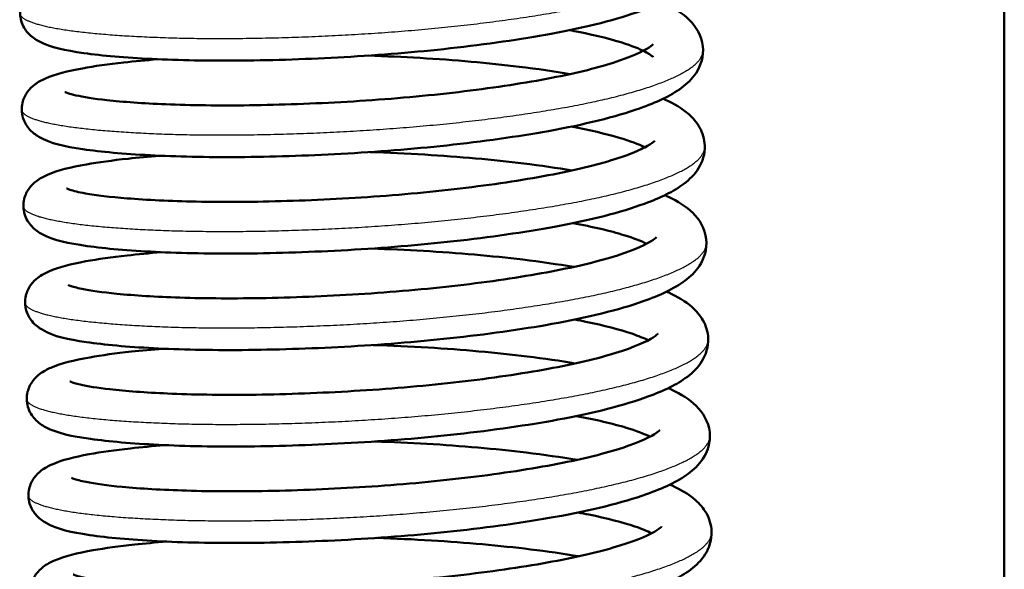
# Model space of a CAD drawing. Header units: millimetres. Extents: x 70 to 1011, y -602 to 1647.
# Tile 13 of 93: x 167 to 188, y 409 to 420. Entities that reach past the tile are written whole.
import ezdxf

# ---------------------------------------------------------------- set-up
doc = ezdxf.new("R2010")
doc.units = ezdxf.units.MM
doc.header["$LTSCALE"] = 0.75
doc.layers.add('Visible', color=7, linetype='Continuous', lineweight=50)
doc.layers.add('Visible Narrow', color=7, linetype='Continuous', lineweight=25)

msp = doc.modelspace()

# ---------------------------------------------------------------- linework, layer by layer
at = {"layer": 'Visible'}
msp.add_line((188.124, 463.688, 12.317), (188.124, 316.32, 12.317), dxfattribs=at)
for points, knots in [([(180.804, 422.729, 12.777), (180.819, 422.723, 12.806), (180.834, 422.716, 12.834), (181.038, 422.622, 13.232), (181.203, 422.527, 13.613), (181.434, 422.323, 14.224), (181.515, 422.231, 14.457), (181.64, 422.008, 14.914), (181.683, 421.873, 15.139), (181.694, 421.559, 15.643), (181.638, 421.386, 15.929), (181.471, 421.117, 16.509), (181.364, 421.013, 16.806), (181.02, 420.752, 17.661), (180.745, 420.622, 18.219), (179.906, 420.314, 19.492), (179.251, 420.149, 20.176), (177.85, 419.891, 21.146), (177.115, 419.785, 21.49), (175.625, 419.619, 21.891), (174.853, 419.556, 21.968), (173.355, 419.472, 21.87), (172.609, 419.446, 21.697), (171.229, 419.433, 21.131), (170.577, 419.446, 20.732), (169.447, 419.501, 19.758), (168.955, 419.543, 19.172), (168.158, 419.657, 17.873), (167.871, 419.712, 17.136), (167.535, 419.889, 16.207), (167.456, 419.939, 16.001), (167.32, 420.088, 15.667), (167.263, 420.177, 15.532), (167.204, 420.383, 15.289), (167.201, 420.498, 15.174), (167.248, 420.686, 14.954), (167.287, 420.763, 14.847), (167.38, 420.891, 14.607), (167.435, 420.941, 14.47), (167.566, 421.04, 14.115), (167.643, 421.079, 13.891), (167.942, 421.208, 13.06), (168.207, 421.273, 12.456), (168.803, 421.379, 11.487), (169.099, 421.419, 11.095), (169.641, 421.478, 10.515), (169.867, 421.499, 10.303), (170.107, 421.518, 10.107)], [18.197837, 18.197837, 18.197837, 18.197837, 18.20769, 18.20769, 18.334808, 18.334808, 18.413115, 18.413115, 18.491813, 18.491813, 18.591137, 18.591137, 18.690181, 18.690181, 18.878499, 18.878499, 19.156873, 19.156873, 19.395434, 19.395434, 19.62255, 19.62255, 19.846556, 19.846556, 20.070021, 20.070021, 20.294421, 20.294421, 20.528603, 20.528603, 20.595537, 20.595537, 20.64554, 20.64554, 20.692875, 20.692875, 20.733349, 20.733349, 20.779337, 20.779337, 20.85096, 20.85096, 21.047266, 21.047266, 21.193691, 21.193691, 21.286114, 21.286114, 21.286114, 21.286114]), ([(180.84, 420.679, 12.469), (180.865, 420.668, 12.518), (180.89, 420.656, 12.566), (181.114, 420.55, 13.011), (181.287, 420.446, 13.419), (181.573, 420.164, 14.208), (181.695, 419.969, 14.591), (181.742, 419.538, 15.289), (181.676, 419.328, 15.625), (181.488, 419.047, 16.253), (181.382, 418.947, 16.545), (181.027, 418.684, 17.416), (180.736, 418.551, 17.995), (179.863, 418.242, 19.275), (179.197, 418.078, 19.946), (177.783, 417.824, 20.894), (177.041, 417.72, 21.224), (175.549, 417.558, 21.599), (174.781, 417.498, 21.663), (173.289, 417.417, 21.544), (172.546, 417.393, 21.359), (171.174, 417.383, 20.773), (170.528, 417.398, 20.364), (169.411, 417.456, 19.374), (168.928, 417.499, 18.781), (168.147, 417.616, 17.468), (167.872, 417.667, 16.722), (167.538, 417.861, 15.811), (167.463, 417.913, 15.623), (167.344, 418.057, 15.329), (167.297, 418.135, 15.215), (167.241, 418.325, 14.989), (167.237, 418.439, 14.875), (167.28, 418.628, 14.657), (167.319, 418.705, 14.55), (167.411, 418.835, 14.311), (167.465, 418.886, 14.176), (167.595, 418.985, 13.827), (167.67, 419.024, 13.608), (167.96, 419.152, 12.8), (168.212, 419.215, 12.215), (168.788, 419.321, 11.252), (169.082, 419.362, 10.852), (169.639, 419.424, 10.243), (169.883, 419.447, 10.012), (170.142, 419.467, 9.8)], [22.548947, 22.548947, 22.548947, 22.548947, 22.565677, 22.565677, 22.701511, 22.701511, 22.831311, 22.831311, 22.948041, 22.948041, 23.045171, 23.045171, 23.241194, 23.241194, 23.519081, 23.519081, 23.757584, 23.757584, 23.983296, 23.983296, 24.20726, 24.20726, 24.430791, 24.430791, 24.655314, 24.655314, 24.890472, 24.890472, 24.952074, 24.952074, 24.995098, 24.995098, 25.042078, 25.042078, 25.0826, 25.0826, 25.128244, 25.128244, 25.198356, 25.198356, 25.38841, 25.38841, 25.536434, 25.536434, 25.636563, 25.636563, 25.636563, 25.636563]), ([(180.665, 419.515, 14.017), (180.665, 419.515, 14.017), (180.665, 419.515, 14.017), (180.665, 419.515, 13.637), (180.619, 419.56, 13.254), (180.421, 419.667, 12.498), (180.267, 419.732, 12.117), (179.81, 419.884, 11.269), (179.467, 419.972, 10.813), (179.012, 420.062, 10.353), (178.95, 420.074, 10.293), (178.886, 420.086, 10.234)], [73.6849337, 73.6849337, 73.6849337, 73.6849337, 73.6849796, 73.6849796, 73.7988622, 73.7988622, 73.9217942, 73.9217942, 74.0915693, 74.0915693, 74.1177194, 74.1177194, 74.1177194, 74.1177194]), ([(168.159, 418.771, 16.096), (168.159, 418.771, 16.233), (168.169, 418.766, 16.37), (168.224, 418.745, 16.805), (168.297, 418.722, 17.101), (168.551, 418.665, 17.859), (168.778, 418.629, 18.31), (169.396, 418.561, 19.243), (169.824, 418.531, 19.714), (170.835, 418.489, 20.55), (171.442, 418.481, 20.909), (172.742, 418.498, 21.423), (173.452, 418.524, 21.578), (174.868, 418.606, 21.654), (175.591, 418.666, 21.575), (176.95, 418.817, 21.197), (177.605, 418.91, 20.893), (178.757, 419.114, 20.103), (179.269, 419.23, 19.605), (180.061, 419.466, 18.506), (180.363, 419.591, 17.892), (180.597, 419.73, 16.968), (180.639, 419.765, 16.68), (180.658, 419.784, 16.306), (180.66, 419.786, 16.221), (180.66, 419.786, 16.136)], [71.633089, 71.633089, 71.633089, 71.633089, 71.673995, 71.673995, 71.764907, 71.764907, 71.914203, 71.914203, 72.101271, 72.101271, 72.30787, 72.30787, 72.520545, 72.520545, 72.733801, 72.733801, 72.946358, 72.946358, 73.157193, 73.157193, 73.358913, 73.358913, 73.445981, 73.445981, 73.471471, 73.471471, 73.471471, 73.471471]), ([(174.606, 419.545, 8.22), (174.976, 419.533, 8.223), (175.346, 419.517, 8.255), (176.442, 419.452, 8.439), (177.163, 419.388, 8.685), (178.198, 419.263, 9.235), (178.562, 419.212, 9.474), (178.9, 419.154, 9.743)], [26.1177638, 26.1177638, 26.1177638, 26.1177638, 26.2281081, 26.2281081, 26.4517019, 26.4517019, 26.5817533, 26.5817533, 26.5817533, 26.5817533]), ([(180.876, 418.628, 12.161), (180.891, 418.622, 12.19), (180.906, 418.615, 12.218), (181.109, 418.521, 12.616), (181.274, 418.426, 12.997), (181.506, 418.221, 13.609), (181.586, 418.13, 13.841), (181.712, 417.907, 14.298), (181.755, 417.771, 14.523), (181.766, 417.458, 15.027), (181.71, 417.284, 15.313), (181.543, 417.016, 15.893), (181.435, 416.912, 16.191), (181.091, 416.65, 17.045), (180.817, 416.521, 17.603), (179.977, 416.213, 18.876), (179.322, 416.047, 19.56), (177.922, 415.789, 20.53), (177.187, 415.684, 20.874), (175.696, 415.518, 21.275), (174.925, 415.455, 21.352), (173.427, 415.37, 21.254), (172.68, 415.345, 21.081), (171.301, 415.332, 20.515), (170.649, 415.345, 20.116), (169.518, 415.4, 19.142), (169.026, 415.442, 18.556), (168.229, 415.556, 17.257), (167.943, 415.611, 16.52), (167.607, 415.788, 15.591), (167.528, 415.838, 15.385), (167.391, 415.987, 15.051), (167.334, 416.075, 14.917), (167.275, 416.281, 14.673), (167.273, 416.397, 14.558), (167.319, 416.585, 14.339), (167.359, 416.662, 14.232), (167.452, 416.79, 13.991), (167.506, 416.839, 13.855), (167.638, 416.939, 13.499), (167.715, 416.978, 13.275), (168.014, 417.107, 12.444), (168.279, 417.172, 11.841), (168.874, 417.278, 10.872), (169.171, 417.318, 10.48), (169.713, 417.377, 9.899), (169.939, 417.398, 9.688), (170.178, 417.417, 9.491)], [26.899496, 26.899496, 26.899496, 26.899496, 26.909349, 26.909349, 27.036467, 27.036467, 27.114774, 27.114774, 27.193472, 27.193472, 27.292796, 27.292796, 27.39184, 27.39184, 27.580158, 27.580158, 27.858532, 27.858532, 28.097093, 28.097093, 28.324209, 28.324209, 28.548215, 28.548215, 28.77168, 28.77168, 28.99608, 28.99608, 29.230262, 29.230262, 29.297196, 29.297196, 29.347199, 29.347199, 29.394534, 29.394534, 29.435008, 29.435008, 29.480996, 29.480996, 29.552619, 29.552619, 29.748925, 29.748925, 29.89535, 29.89535, 29.987773, 29.987773, 29.987773, 29.987773]), ([(180.489, 417.597, 12.339), (180.356, 417.661, 11.923), (180.167, 417.732, 11.524), (179.657, 417.883, 10.703), (179.312, 417.963, 10.288), (178.922, 418.035, 9.926)], [69.6800571, 69.6800571, 69.6800571, 69.6800571, 69.8123669, 69.8123669, 69.9732838, 69.9732838, 69.9732838, 69.9732838]), ([(168.195, 416.72, 15.789), (168.195, 416.72, 15.801), (168.195, 416.72, 15.813), (168.198, 416.719, 16.044), (168.225, 416.707, 16.263), (168.34, 416.67, 16.836), (168.453, 416.642, 17.188), (168.824, 416.576, 18.034), (169.126, 416.54, 18.517), (169.901, 416.477, 19.453), (170.403, 416.453, 19.897), (171.542, 416.43, 20.636), (172.202, 416.434, 20.926), (173.565, 416.476, 21.281), (174.287, 416.514, 21.35), (175.698, 416.622, 21.255), (176.405, 416.696, 21.09), (177.705, 416.869, 20.55), (178.315, 416.971, 20.169), (179.346, 417.19, 19.248), (179.785, 417.312, 18.701), (180.258, 417.487, 17.818), (180.385, 417.543, 17.522), (180.569, 417.639, 16.944), (180.632, 417.68, 16.661), (180.686, 417.724, 16.193), (180.696, 417.736, 16.01), (180.696, 417.736, 15.828)], [67.487829, 67.487829, 67.487829, 67.487829, 67.491461, 67.491461, 67.557188, 67.557188, 67.667101, 67.667101, 67.83513, 67.83513, 68.031886, 68.031886, 68.242552, 68.242552, 68.454722, 68.454722, 68.66804, 68.66804, 68.880129, 68.880129, 69.087782, 69.087782, 69.185001, 69.185001, 69.272095, 69.272095, 69.326797, 69.326797, 69.326797, 69.326797]), ([(174.641, 417.495, 7.912), (175.033, 417.482, 7.915), (175.424, 417.464, 7.951), (176.54, 417.396, 8.149), (177.259, 417.332, 8.402), (178.271, 417.208, 8.951), (178.615, 417.158, 9.18), (178.937, 417.103, 9.436)], [30.4688232, 30.4688232, 30.4688232, 30.4688232, 30.5856561, 30.5856561, 30.8092883, 30.8092883, 30.9330251, 30.9330251, 30.9330251, 30.9330251]), ([(180.911, 416.578, 11.853), (180.937, 416.566, 11.902), (180.962, 416.555, 11.95), (181.185, 416.449, 12.395), (181.358, 416.345, 12.804), (181.645, 416.062, 13.592), (181.767, 415.868, 13.975), (181.813, 415.437, 14.673), (181.747, 415.227, 15.01), (181.56, 414.946, 15.637), (181.454, 414.846, 15.929), (181.099, 414.583, 16.8), (180.808, 414.45, 17.38), (179.935, 414.141, 18.659), (179.269, 413.977, 19.33), (177.855, 413.723, 20.278), (177.113, 413.619, 20.609), (175.62, 413.457, 20.983), (174.853, 413.397, 21.048), (173.361, 413.316, 20.928), (172.617, 413.292, 20.744), (171.246, 413.282, 20.157), (170.6, 413.297, 19.748), (169.483, 413.354, 18.758), (169, 413.398, 18.165), (168.219, 413.515, 16.852), (167.943, 413.565, 16.106), (167.609, 413.76, 15.195), (167.535, 413.812, 15.007), (167.415, 413.956, 14.713), (167.369, 414.034, 14.599), (167.312, 414.223, 14.373), (167.308, 414.338, 14.259), (167.352, 414.526, 14.041), (167.39, 414.604, 13.934), (167.483, 414.734, 13.695), (167.537, 414.784, 13.56), (167.667, 414.884, 13.211), (167.742, 414.923, 12.992), (168.032, 415.05, 12.185), (168.283, 415.114, 11.599), (168.859, 415.219, 10.636), (169.154, 415.261, 10.237), (169.71, 415.322, 9.628), (169.954, 415.346, 9.397), (170.214, 415.366, 9.184)], [31.250606, 31.250606, 31.250606, 31.250606, 31.267336, 31.267336, 31.40317, 31.40317, 31.53297, 31.53297, 31.6497, 31.6497, 31.74683, 31.74683, 31.942854, 31.942854, 32.22074, 32.22074, 32.459243, 32.459243, 32.684955, 32.684955, 32.908919, 32.908919, 33.13245, 33.13245, 33.356973, 33.356973, 33.592131, 33.592131, 33.653733, 33.653733, 33.696757, 33.696757, 33.743738, 33.743738, 33.784259, 33.784259, 33.829903, 33.829903, 33.900015, 33.900015, 34.090069, 34.090069, 34.238093, 34.238093, 34.338222, 34.338222, 34.338222, 34.338222]), ([(180.523, 415.547, 12.027), (180.404, 415.604, 11.655), (180.24, 415.667, 11.296), (179.751, 415.819, 10.465), (179.38, 415.907, 10.01), (178.958, 415.984, 9.618), (178.958, 415.984, 9.618), (178.958, 415.984, 9.618)], [65.5350946, 65.5350946, 65.5350946, 65.5350946, 65.6534001, 65.6534001, 65.8278413, 65.8278413, 65.8278499, 65.8278499, 65.8278499, 65.8278499]), ([(168.23, 414.67, 15.481), (168.23, 414.67, 15.651), (168.246, 414.662, 15.822), (168.321, 414.635, 16.313), (168.409, 414.61, 16.63), (168.705, 414.549, 17.423), (168.96, 414.513, 17.889), (169.638, 414.446, 18.828), (170.095, 414.418, 19.292), (171.157, 414.383, 20.093), (171.784, 414.379, 20.427), (173.11, 414.406, 20.882), (173.828, 414.437, 21.004), (175.246, 414.528, 21.014), (175.965, 414.594, 20.902), (177.304, 414.754, 20.461), (177.943, 414.851, 20.127), (179.047, 415.06, 19.286), (179.532, 415.179, 18.77), (180.264, 415.414, 17.641), (180.537, 415.542, 17.013), (180.706, 415.658, 16.093), (180.73, 415.683, 15.819), (180.732, 415.685, 15.538), (180.732, 415.685, 15.529), (180.732, 415.685, 15.52)], [63.343318, 63.343318, 63.343318, 63.343318, 63.3945, 63.3945, 63.492402, 63.492402, 63.649218, 63.649218, 63.840444, 63.840444, 64.048347, 64.048347, 64.261275, 64.261275, 64.474664, 64.474664, 64.686965, 64.686965, 64.896004, 64.896004, 65.097011, 65.097011, 65.178815, 65.178815, 65.181503, 65.181503, 65.181503, 65.181503]), ([(174.678, 415.444, 7.604), (175.048, 415.432, 7.607), (175.418, 415.415, 7.639), (176.513, 415.351, 7.824), (177.235, 415.287, 8.069), (178.27, 415.162, 8.619), (178.634, 415.11, 8.859), (178.973, 415.053, 9.128)], [34.8194228, 34.8194228, 34.8194228, 34.8194228, 34.9297671, 34.9297671, 35.1533609, 35.1533609, 35.2835002, 35.2835002, 35.2835002, 35.2835002]), ([(180.947, 414.527, 11.546), (180.962, 414.52, 11.574), (180.977, 414.514, 11.603), (181.181, 414.42, 12), (181.346, 414.324, 12.381), (181.577, 414.12, 12.993), (181.658, 414.029, 13.226), (181.784, 413.806, 13.682), (181.826, 413.67, 13.907), (181.837, 413.357, 14.411), (181.781, 413.183, 14.697), (181.614, 412.915, 15.277), (181.507, 412.81, 15.575), (181.163, 412.549, 16.43), (180.888, 412.42, 16.987), (180.049, 412.112, 18.26), (179.394, 411.946, 18.944), (177.993, 411.688, 19.914), (177.258, 411.582, 20.258), (175.768, 411.417, 20.659), (174.997, 411.354, 20.736), (173.498, 411.269, 20.638), (172.752, 411.244, 20.465), (171.372, 411.23, 19.899), (170.72, 411.243, 19.5), (169.59, 411.299, 18.527), (169.098, 411.341, 17.941), (168.301, 411.455, 16.641), (168.014, 411.51, 15.904), (167.678, 411.687, 14.975), (167.599, 411.736, 14.769), (167.463, 411.886, 14.436), (167.406, 411.974, 14.301), (167.347, 412.18, 14.057), (167.345, 412.296, 13.942), (167.391, 412.484, 13.723), (167.43, 412.56, 13.616), (167.523, 412.689, 13.375), (167.578, 412.738, 13.239), (167.71, 412.838, 12.883), (167.786, 412.877, 12.659), (168.086, 413.006, 11.828), (168.35, 413.071, 11.225), (168.946, 413.176, 10.256), (169.242, 413.217, 9.864), (169.784, 413.275, 9.283), (170.01, 413.297, 9.072), (170.25, 413.315, 8.875)], [35.601155, 35.601155, 35.601155, 35.601155, 35.611008, 35.611008, 35.738126, 35.738126, 35.816433, 35.816433, 35.895131, 35.895131, 35.994455, 35.994455, 36.093499, 36.093499, 36.281817, 36.281817, 36.560191, 36.560191, 36.798752, 36.798752, 37.025868, 37.025868, 37.249874, 37.249874, 37.473339, 37.473339, 37.697739, 37.697739, 37.931921, 37.931921, 37.998855, 37.998855, 38.048859, 38.048859, 38.096193, 38.096193, 38.136667, 38.136667, 38.182655, 38.182655, 38.254278, 38.254278, 38.450584, 38.450584, 38.597009, 38.597009, 38.689432, 38.689432, 38.689432, 38.689432]), ([(180.56, 413.495, 11.722), (180.468, 413.539, 11.436), (180.35, 413.587, 11.157), (179.954, 413.722, 10.401), (179.62, 413.809, 9.945), (179.156, 413.903, 9.465), (179.075, 413.919, 9.386), (178.993, 413.934, 9.31)], [61.3900874, 61.3900874, 61.3900874, 61.3900874, 61.4810923, 61.4810923, 61.6493869, 61.6493869, 61.6833233, 61.6833233, 61.6833233, 61.6833233]), ([(168.266, 412.619, 15.173), (168.266, 412.619, 15.299), (168.275, 412.615, 15.426), (168.324, 412.595, 15.845), (168.394, 412.573, 16.135), (168.636, 412.517, 16.881), (168.854, 412.482, 17.327), (169.454, 412.413, 18.257), (169.872, 412.383, 18.73), (170.867, 412.339, 19.575), (171.468, 412.329, 19.942), (172.759, 412.343, 20.473), (173.467, 412.368, 20.638), (174.881, 412.448, 20.734), (175.605, 412.506, 20.666), (176.97, 412.654, 20.307), (177.63, 412.746, 20.013), (178.793, 412.948, 19.239), (179.313, 413.063, 18.749), (180.124, 413.298, 17.661), (180.436, 413.424, 17.05), (180.688, 413.567, 16.126), (180.737, 413.605, 15.835), (180.764, 413.63, 15.433), (180.767, 413.634, 15.323), (180.767, 413.634, 15.212)], [59.198629, 59.198629, 59.198629, 59.198629, 59.236534, 59.236534, 59.325388, 59.325388, 59.47232, 59.47232, 59.657996, 59.657996, 59.864148, 59.864148, 60.076728, 60.076728, 60.289937, 60.289937, 60.502563, 60.502563, 60.713527, 60.713527, 60.915812, 60.915812, 61.003917, 61.003917, 61.037043, 61.037043, 61.037043, 61.037043]), ([(174.713, 413.393, 7.296), (175.105, 413.381, 7.299), (175.496, 413.363, 7.335), (176.611, 413.295, 7.533), (177.331, 413.23, 7.786), (178.342, 413.106, 8.335), (178.686, 413.057, 8.564), (179.008, 413.002, 8.82)], [39.1704823, 39.1704823, 39.1704823, 39.1704823, 39.2873151, 39.2873151, 39.5109473, 39.5109473, 39.6345319, 39.6345319, 39.6345319, 39.6345319]), ([(180.983, 412.476, 11.238), (181.008, 412.465, 11.286), (181.033, 412.454, 11.335), (181.257, 412.348, 11.779), (181.43, 412.244, 12.188), (181.717, 411.961, 12.977), (181.838, 411.767, 13.359), (181.885, 411.336, 14.058), (181.819, 411.126, 14.394), (181.632, 410.844, 15.021), (181.525, 410.745, 15.313), (181.171, 410.482, 16.185), (180.879, 410.349, 16.764), (180.007, 410.039, 18.044), (179.34, 409.876, 18.714), (177.926, 409.622, 19.662), (177.185, 409.517, 19.993), (175.692, 409.356, 20.367), (174.924, 409.296, 20.432), (173.432, 409.214, 20.312), (172.689, 409.191, 20.128), (171.317, 409.181, 19.541), (170.671, 409.195, 19.133), (169.555, 409.253, 18.142), (169.071, 409.296, 17.549), (168.29, 409.414, 16.236), (168.015, 409.464, 15.49), (167.681, 409.658, 14.579), (167.607, 409.71, 14.392), (167.487, 409.855, 14.098), (167.44, 409.933, 13.983), (167.384, 410.122, 13.757), (167.38, 410.237, 13.643), (167.423, 410.425, 13.425), (167.462, 410.503, 13.318), (167.554, 410.633, 13.079), (167.608, 410.683, 12.944), (167.738, 410.783, 12.595), (167.814, 410.822, 12.376), (168.103, 410.949, 11.569), (168.355, 411.012, 10.983), (168.931, 411.118, 10.021), (169.226, 411.16, 9.621), (169.782, 411.221, 9.012), (170.026, 411.244, 8.781), (170.285, 411.265, 8.568)], [39.952265, 39.952265, 39.952265, 39.952265, 39.968995, 39.968995, 40.104829, 40.104829, 40.234629, 40.234629, 40.351359, 40.351359, 40.448489, 40.448489, 40.644513, 40.644513, 40.922399, 40.922399, 41.160902, 41.160902, 41.386614, 41.386614, 41.610578, 41.610578, 41.834109, 41.834109, 42.058632, 42.058632, 42.29379, 42.29379, 42.355392, 42.355392, 42.398416, 42.398416, 42.445397, 42.445397, 42.485918, 42.485918, 42.531562, 42.531562, 42.601674, 42.601674, 42.791728, 42.791728, 42.939752, 42.939752, 43.039881, 43.039881, 43.039881, 43.039881]), ([(180.594, 411.446, 11.41), (180.471, 411.505, 11.024), (180.298, 411.571, 10.652), (179.803, 411.722, 9.825), (179.441, 411.808, 9.384), (179.029, 411.883, 9.002)], [57.2461071, 57.2461071, 57.2461071, 57.2461071, 57.3689901, 57.3689901, 57.5387594, 57.5387594, 57.5387594, 57.5387594]), ([(168.302, 410.568, 14.865), (168.302, 410.568, 15.046), (168.319, 410.56, 15.228), (168.402, 410.531, 15.735), (168.494, 410.506, 16.058), (168.802, 410.444, 16.862), (169.066, 410.407, 17.332), (169.762, 410.341, 18.271), (170.228, 410.314, 18.732), (171.304, 410.28, 19.522), (171.937, 410.279, 19.848), (173.267, 410.308, 20.284), (173.981, 410.34, 20.396), (175.395, 410.434, 20.39), (176.113, 410.501, 20.269), (177.446, 410.663, 19.812), (178.081, 410.76, 19.471), (179.174, 410.971, 18.616), (179.651, 411.091, 18.096), (180.368, 411.326, 16.958), (180.631, 411.454, 16.328), (180.783, 411.562, 15.421), (180.803, 411.584, 15.162), (180.803, 411.584, 14.904)], [55.054254, 55.054254, 55.054254, 55.054254, 55.10862, 55.10862, 55.208665, 55.208665, 55.367634, 55.367634, 55.559981, 55.559981, 55.768287, 55.768287, 55.979961, 55.979961, 56.193411, 56.193411, 56.405681, 56.405681, 56.614522, 56.614522, 56.815008, 56.815008, 56.892383, 56.892383, 56.892383, 56.892383]), ([(174.749, 411.343, 6.988), (175.119, 411.331, 6.991), (175.489, 411.314, 7.023), (176.585, 411.249, 7.208), (177.306, 411.186, 7.453), (178.342, 411.061, 8.004), (178.706, 411.009, 8.243), (179.044, 410.952, 8.512)], [43.5210819, 43.5210819, 43.5210819, 43.5210819, 43.6314262, 43.6314262, 43.85502, 43.85502, 43.9851659, 43.9851659, 43.9851659, 43.9851659]), ([(181.019, 410.426, 10.93), (181.034, 410.419, 10.958), (181.049, 410.412, 10.987), (181.252, 410.318, 11.385), (181.417, 410.223, 11.766), (181.649, 410.019, 12.377), (181.73, 409.928, 12.61), (181.855, 409.704, 13.066), (181.898, 409.569, 13.292), (181.909, 409.255, 13.795), (181.853, 409.082, 14.081), (181.686, 408.813, 14.662), (181.578, 408.709, 14.959), (181.234, 408.448, 15.814), (180.96, 408.319, 16.371), (180.121, 408.011, 17.645), (179.466, 407.845, 18.328), (178.065, 407.587, 19.298), (177.33, 407.481, 19.643), (175.84, 407.315, 20.044), (175.068, 407.253, 20.12), (173.57, 407.168, 20.022), (172.824, 407.142, 19.849), (171.444, 407.129, 19.283), (170.792, 407.142, 18.884), (169.661, 407.197, 17.911), (169.17, 407.239, 17.325), (168.373, 407.353, 16.025), (168.086, 407.408, 15.288), (167.75, 407.586, 14.359), (167.671, 407.635, 14.153), (167.535, 407.784, 13.82), (167.477, 407.873, 13.685), (167.418, 408.079, 13.441), (167.416, 408.195, 13.327), (167.462, 408.382, 13.107), (167.502, 408.459, 13), (167.595, 408.588, 12.759), (167.649, 408.637, 12.623), (167.781, 408.737, 12.267), (167.858, 408.775, 12.044), (168.157, 408.905, 11.212), (168.422, 408.97, 10.609), (169.018, 409.075, 9.64), (169.314, 409.116, 9.248), (169.856, 409.174, 8.668), (170.082, 409.195, 8.456), (170.322, 409.214, 8.259)], [44.302814, 44.302814, 44.302814, 44.302814, 44.312667, 44.312667, 44.439785, 44.439785, 44.518093, 44.518093, 44.59679, 44.59679, 44.696114, 44.696114, 44.795158, 44.795158, 44.983476, 44.983476, 45.26185, 45.26185, 45.500411, 45.500411, 45.727527, 45.727527, 45.951533, 45.951533, 46.174998, 46.174998, 46.399399, 46.399399, 46.63358, 46.63358, 46.700515, 46.700515, 46.750518, 46.750518, 46.797852, 46.797852, 46.838326, 46.838326, 46.884314, 46.884314, 46.955937, 46.955937, 47.152243, 47.152243, 47.298668, 47.298668, 47.391091, 47.391091, 47.391091, 47.391091]), ([(180.631, 409.394, 11.106), (180.538, 409.439, 10.815), (180.418, 409.488, 10.532), (180.016, 409.623, 9.771), (179.68, 409.711, 9.315), (179.218, 409.804, 8.84), (179.142, 409.818, 8.766), (179.065, 409.833, 8.694)], [53.1010588, 53.1010588, 53.1010588, 53.1010588, 53.1935994, 53.1935994, 53.3622665, 53.3622665, 53.3942829, 53.3942829, 53.3942829, 53.3942829]), ([(168.338, 408.518, 14.557), (168.338, 408.518, 14.686), (168.347, 408.513, 14.815), (168.398, 408.493, 15.238), (168.468, 408.471, 15.53), (168.713, 408.415, 16.278), (168.933, 408.379, 16.726), (169.538, 408.311, 17.656), (169.958, 408.281, 18.129), (170.957, 408.238, 18.972), (171.56, 408.228, 19.337), (172.853, 408.243, 19.864), (173.561, 408.268, 20.026), (174.975, 408.348, 20.117), (175.699, 408.406, 20.047), (177.063, 408.556, 19.683), (177.722, 408.648, 19.386), (178.882, 408.85, 18.608), (179.401, 408.966, 18.117), (180.207, 409.201, 17.026), (180.516, 409.326, 16.414), (180.764, 409.468, 15.49), (180.811, 409.506, 15.2), (180.836, 409.53, 14.805), (180.839, 409.533, 14.701), (180.839, 409.533, 14.596)], [50.90959, 50.90959, 50.90959, 50.90959, 50.948224, 50.948224, 51.037577, 51.037577, 51.185091, 51.185091, 51.371113, 51.371113, 51.577377, 51.577377, 51.789981, 51.789981, 52.003202, 52.003202, 52.215811, 52.215811, 52.426744, 52.426744, 52.628894, 52.628894, 52.71675, 52.71675, 52.747997, 52.747997, 52.747997, 52.747997]), ([(174.784, 409.292, 6.68), (175.176, 409.279, 6.683), (175.568, 409.262, 6.719), (176.683, 409.194, 6.918), (177.402, 409.129, 7.17), (178.413, 409.005, 7.719), (178.758, 408.956, 7.948), (179.079, 408.901, 8.204)], [47.8721413, 47.8721413, 47.8721413, 47.8721413, 47.9889742, 47.9889742, 48.2126063, 48.2126063, 48.336194, 48.336194, 48.336194, 48.336194])]:
    msp.add_open_spline(points, degree=3, knots=knots, dxfattribs=at)
at = {"layer": 'Visible Narrow'}
for points, knots in [([(167.209, 420.442, 15.23), (167.211, 420.324, 16.374), (167.567, 420.218, 17.461), (168.299, 420, 19.692), (170.206, 419.931, 21.077), (172.114, 419.861, 22.461), (174.467, 420.005, 22.477), (176.821, 420.148, 22.492), (178.721, 420.49, 21.138), (180.621, 420.831, 19.784), (181.341, 421.279, 17.584), (181.692, 421.497, 16.512), (181.688, 421.72, 15.384)], [-0.20652174, -0.20652174, -0.20652174, -0.20434783, -0.20434783, -0.2, -0.2, -0.19565217, -0.19565217, -0.19130435, -0.19130435, -0.18695652, -0.18695652, -0.18478261, -0.18478261, -0.18478261]), ([(167.244, 418.391, 14.922), (167.246, 418.273, 16.066), (167.603, 418.167, 17.153), (168.335, 417.95, 19.384), (170.242, 417.88, 20.769), (172.15, 417.81, 22.154), (174.503, 417.954, 22.169), (176.857, 418.098, 22.184), (178.757, 418.439, 20.83), (180.657, 418.78, 19.477), (181.377, 419.228, 17.276), (181.728, 419.446, 16.204), (181.724, 419.669, 15.076)], [-0.25, -0.25, -0.25, -0.24782609, -0.24782609, -0.24347826, -0.24347826, -0.23913043, -0.23913043, -0.23478261, -0.23478261, -0.23043478, -0.23043478, -0.22826087, -0.22826087, -0.22826087]), ([(167.28, 416.34, 14.614), (167.282, 416.223, 15.758), (167.639, 416.117, 16.845), (168.371, 415.899, 19.076), (170.278, 415.829, 20.461), (172.185, 415.76, 21.846), (174.539, 415.903, 21.861), (176.892, 416.047, 21.876), (178.792, 416.388, 20.523), (180.693, 416.73, 19.169), (181.413, 417.177, 16.968), (181.764, 417.396, 15.896), (181.76, 417.619, 14.768)], [-0.29347826, -0.29347826, -0.29347826, -0.29130435, -0.29130435, -0.28695652, -0.28695652, -0.2826087, -0.2826087, -0.27826087, -0.27826087, -0.27391304, -0.27391304, -0.27173913, -0.27173913, -0.27173913]), ([(167.316, 414.29, 14.306), (167.318, 414.172, 15.45), (167.675, 414.066, 16.537), (168.407, 413.849, 18.768), (170.314, 413.779, 20.153), (172.221, 413.709, 21.538), (174.575, 413.853, 21.553), (176.928, 413.996, 21.569), (178.828, 414.338, 20.215), (180.728, 414.679, 18.861), (181.449, 415.127, 16.661), (181.8, 415.345, 15.588), (181.796, 415.568, 14.46)], [-0.33695652, -0.33695652, -0.33695652, -0.33478261, -0.33478261, -0.33043478, -0.33043478, -0.32608696, -0.32608696, -0.32173913, -0.32173913, -0.3173913, -0.3173913, -0.31521739, -0.31521739, -0.31521739]), ([(167.352, 412.239, 13.999), (167.354, 412.121, 15.142), (167.711, 412.015, 16.23), (168.442, 411.798, 18.46), (170.35, 411.728, 19.845), (172.257, 411.658, 21.23), (174.61, 411.802, 21.245), (176.964, 411.946, 21.261), (178.864, 412.287, 19.907), (180.764, 412.628, 18.553), (181.484, 413.076, 16.353), (181.835, 413.295, 15.28), (181.832, 413.518, 14.153)], [-0.38043478, -0.38043478, -0.38043478, -0.37826087, -0.37826087, -0.37391304, -0.37391304, -0.36956522, -0.36956522, -0.36521739, -0.36521739, -0.36086957, -0.36086957, -0.35869565, -0.35869565, -0.35869565]), ([(167.388, 410.189, 13.691), (167.39, 410.071, 14.834), (167.746, 409.965, 15.922), (168.478, 409.747, 18.153), (170.385, 409.678, 19.537), (172.293, 409.608, 20.922), (174.646, 409.752, 20.937), (177, 409.895, 20.953), (178.9, 410.236, 19.599), (180.8, 410.578, 18.245), (181.52, 411.026, 16.045), (181.871, 411.244, 14.972), (181.867, 411.467, 13.845)], [-0.42391304, -0.42391304, -0.42391304, -0.42173913, -0.42173913, -0.4173913, -0.4173913, -0.41304348, -0.41304348, -0.40869565, -0.40869565, -0.40434783, -0.40434783, -0.40217391, -0.40217391, -0.40217391]), ([(167.423, 408.138, 13.383), (167.425, 408.02, 14.526), (167.782, 407.914, 15.614), (168.514, 407.697, 17.845), (170.421, 407.627, 19.229), (172.329, 407.557, 20.614), (174.682, 407.701, 20.629), (177.036, 407.845, 20.645), (178.936, 408.186, 19.291), (180.836, 408.527, 17.937), (181.556, 408.975, 15.737), (181.907, 409.193, 14.664), (181.903, 409.416, 13.537)], [-0.4673913, -0.4673913, -0.4673913, -0.46521739, -0.46521739, -0.46086957, -0.46086957, -0.45652174, -0.45652174, -0.45217391, -0.45217391, -0.44782609, -0.44782609, -0.44565217, -0.44565217, -0.44565217])]:
    msp.add_rational_spline(points, [0.975528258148, 0.975528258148, 1, 0.951056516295, 1, 0.951056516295, 1, 0.951056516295, 1, 0.951056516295, 1, 0.975528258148, 0.975528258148], degree=2, knots=knots, dxfattribs=at)

doc.saveas('drawing.dxf')
